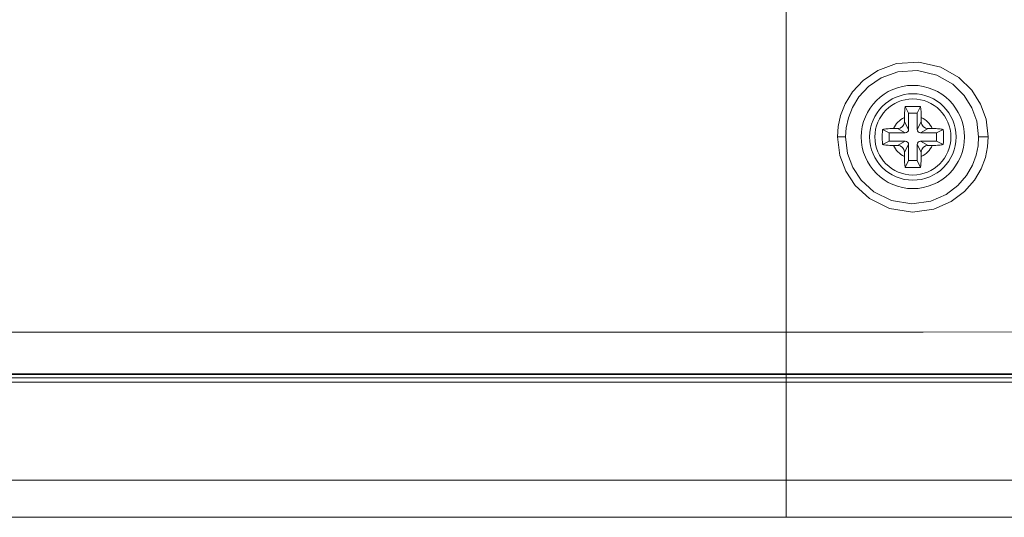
# Model space of a CAD drawing. Header units: millimetres. Extents: x 3925 to 5043, y -86 to 778.
# Tile 125 of 256: x 4359.92 to 4374.49, y -19.54 to -12.18. Entities that reach past the tile are written whole.
import ezdxf

# ---------------------------------------------------------------- set-up
doc = ezdxf.new("R2010")
doc.units = ezdxf.units.MM
doc.header["$LTSCALE"] = 46.255
for name, color, linetype in [('85-1A626G050DXF_CONTINUOUS_LINE', 7, 'CONTINUOUS'), ('H30K-REAR-CODXF_CONTINUOUS_LINE', 7, 'CONTINUOUS'), ('H30K-TOP-COVDXF_CONTINUOUS_LINE', 7, 'CONTINUOUS')]:
    doc.layers.add(name, color=color, linetype=linetype)

msp = doc.modelspace()

# ---------------------------------------------------------------- linework, layer by layer
at = {"layer": '85-1A626G050DXF_CONTINUOUS_LINE', "color": 7, "linetype": 'Continuous', "lineweight": 0}
for p, q in [((4373.0713, -13.5614), (4373.0215, -13.4618)), ((4373.1963, -13.5614), (4373.2462, -13.4618)), ((4373.0088, -13.625), (4373.0088, -13.6864)), ((4373.0713, -13.7989), (4373.0088, -13.6864)), ((4373.1963, -13.5614), (4373.0713, -13.5614)), ((4373.0713, -13.5614), (4373.0713, -13.7989)), ((4373.1963, -13.7989), (4373.1963, -13.5614)), ((4373.1963, -13.7989), (4373.2588, -13.6864)), ((4373.2588, -13.625), (4373.2588, -13.6864)), ((4372.7838, -13.8489), (4372.6842, -13.7991)), ((4372.8474, -13.7864), (4372.9088, -13.7864)), ((4373.0213, -13.8489), (4372.9088, -13.7864)), ((4373.2463, -13.8489), (4373.3588, -13.7864)), ((4373.4203, -13.7864), (4373.3588, -13.7864)), ((4373.4838, -13.8489), (4373.5835, -13.7991)), ((4372.7838, -13.9739), (4372.6842, -14.0237)), ((4373.0213, -13.8489), (4372.7838, -13.8489)), ((4372.7838, -13.8489), (4372.7838, -13.9739)), ((4372.7838, -13.9739), (4373.0213, -13.9739)), ((4373.0213, -13.9739), (4372.9088, -14.0364)), ((4373.4838, -13.8489), (4373.2463, -13.8489)), ((4373.2463, -13.9739), (4373.4838, -13.9739)), ((4373.2463, -13.9739), (4373.3588, -14.0364)), ((4373.4838, -13.9739), (4373.4838, -13.8489)), ((4373.4838, -13.9739), (4373.5835, -14.0237)), ((4372.8474, -14.0364), (4372.9088, -14.0364)), ((4373.0713, -14.0239), (4373.0088, -14.1364)), ((4373.0713, -14.0239), (4373.0713, -14.2614)), ((4373.1963, -14.0239), (4373.2588, -14.1364)), ((4373.1963, -14.2614), (4373.1963, -14.0239)), ((4373.4203, -14.0364), (4373.3588, -14.0364)), ((4373.0088, -14.1978), (4373.0088, -14.1364)), ((4373.0713, -14.2614), (4373.0215, -14.3611)), ((4373.0713, -14.2614), (4373.1963, -14.2614)), ((4373.1963, -14.2614), (4373.2462, -14.3611)), ((4373.2588, -14.1978), (4373.2588, -14.1364))]:
    msp.add_line(p, q, dxfattribs=at)
for points in [[(4373.0088, -13.625), (4373.0094, -13.5894), (4373.011, -13.5548), (4373.0136, -13.5218), (4373.0171, -13.4906), (4373.0215, -13.4618)], [(4373.0215, -13.4618), (4373.0535, -13.46), (4373.0856, -13.4588), (4373.1177, -13.4582), (4373.1499, -13.4582), (4373.1821, -13.4588), (4373.2142, -13.46), (4373.2462, -13.4618)], [(4373.2462, -13.4618), (4373.2516, -13.4982), (4373.2555, -13.5381), (4373.258, -13.5807), (4373.2588, -13.625)], [(4372.6806, -13.9114), (4372.681, -13.8737), (4372.6822, -13.8362), (4372.6842, -13.7991)], [(4372.6842, -13.7991), (4372.6996, -13.7966), (4372.7156, -13.7943), (4372.7322, -13.7924), (4372.7499, -13.7906), (4372.7696, -13.789), (4372.7918, -13.7877), (4372.8176, -13.7868), (4372.8474, -13.7864)], [(4373.4203, -13.7864), (4373.4504, -13.7868), (4373.4763, -13.7878), (4373.4987, -13.7891), (4373.5183, -13.7906), (4373.536, -13.7924), (4373.5524, -13.7944), (4373.5682, -13.7966), (4373.5835, -13.7991)], [(4373.5835, -13.7991), (4373.5855, -13.8362), (4373.5867, -13.8737), (4373.5871, -13.9114)], [(4372.6842, -14.0237), (4372.6822, -13.9866), (4372.681, -13.9492), (4372.6806, -13.9114)], [(4373.5871, -13.9114), (4373.5867, -13.9492), (4373.5855, -13.9866), (4373.5835, -14.0237)], [(4372.8474, -14.0364), (4372.8173, -14.036), (4372.7914, -14.0351), (4372.769, -14.0337), (4372.7494, -14.0322), (4372.7317, -14.0304), (4372.7153, -14.0285), (4372.6995, -14.0262), (4372.6842, -14.0237)], [(4373.5835, -14.0237), (4373.5681, -14.0263), (4373.5521, -14.0285), (4373.5355, -14.0305), (4373.5178, -14.0322), (4373.4981, -14.0338), (4373.4759, -14.0351), (4373.4501, -14.036), (4373.4203, -14.0364)], [(4373.0215, -14.3611), (4373.0161, -14.3246), (4373.0121, -14.2847), (4373.0097, -14.2421), (4373.0088, -14.1978)], [(4373.2588, -14.1978), (4373.2583, -14.2334), (4373.2567, -14.268), (4373.2541, -14.3011), (4373.2506, -14.3322), (4373.2462, -14.3611)], [(4373.2462, -14.3611), (4373.2142, -14.3629), (4373.1821, -14.3641), (4373.1499, -14.3646), (4373.1177, -14.3646), (4373.0856, -14.3641), (4373.0535, -14.3629), (4373.0215, -14.3611)]]:
    msp.add_lwpolyline(points, dxfattribs=at)
msp.add_circle((4373.1338, -13.9114), 0.5625, dxfattribs=at)
for centre, radius, start, end in [((4373.1338, -13.9114), 0.3125, 113.57818, 156.42182), ((4372.9088, -13.6864), 0.1, 270, 0), ((4373.1338, -13.9114), 0.3125, 23.57818, 66.42182), ((4373.3588, -13.6864), 0.1, 180, 270), ((4373.0213, -13.7989), 0.05, 270, 0), ((4373.2463, -13.7989), 0.05, 180, 270), ((4373.0213, -14.0239), 0.05, 0, 90), ((4373.2463, -14.0239), 0.05, 90, 180), ((4373.1338, -13.9114), 0.3125, 203.57818, 246.42182), ((4372.9088, -14.1364), 0.1, 0, 90), ((4373.1338, -13.9114), 0.3125, 293.57818, 336.42182), ((4373.3588, -14.1364), 0.1, 90, 180)]:
    msp.add_arc(centre, radius, start, end, dxfattribs=at)
at = {"layer": 'H30K-REAR-CODXF_CONTINUOUS_LINE', "color": 7, "linetype": 'Continuous', "lineweight": 0}
for p, q in [((4371.2588, -17.4264), (4371.2588, -11.8454)), ((4372.0178, -13.9114), (4372.1379, -13.9114)), ((4374.2486, -13.9114), (4374.1064, -13.9114)), ((4262.3727, -16.7962), (4371.2588, -16.7962)), ((4371.2588, -16.7962), (4373.2838, -16.796)), ((4373.2838, -16.796), (4374.8727, -16.7956)), ((4261.6131, -17.4165), (4371.2588, -17.4166))]:
    msp.add_line(p, q, dxfattribs=at)
for points in [[(4372.0178, -13.9114), (4372.0283, -13.7586), (4372.0641, -13.5942), (4372.1322, -13.4206), (4372.2411, -13.2436), (4372.3994, -13.0737), (4372.6138, -12.927), (4372.89, -12.8259), (4373.2202, -12.8027), (4373.5488, -12.8795), (4373.8154, -13.0317), (4374.0064, -13.2196), (4374.1356, -13.4239), (4374.2168, -13.6477), (4374.2486, -13.9114)], [(4372.1379, -13.9114), (4372.1472, -13.7755), (4372.1788, -13.6294), (4372.2391, -13.475), (4372.3354, -13.3177), (4372.4754, -13.1666), (4372.6651, -13.0364), (4372.9091, -12.9468), (4373.2007, -12.9265), (4373.4905, -12.9951), (4373.7254, -13.1306), (4373.8935, -13.2976), (4374.0072, -13.479), (4374.0784, -13.6775), (4374.1064, -13.9114)], [(4374.2486, -13.9114), (4374.239, -14.0571), (4374.2065, -14.2141), (4374.1444, -14.3806), (4374.0449, -14.5519), (4373.8998, -14.7191), (4373.702, -14.868), (4373.4456, -14.979), (4373.1276, -15.0236), (4372.7858, -14.9684), (4372.4919, -14.8216), (4372.2804, -14.6284), (4372.1394, -14.4166), (4372.052, -14.1849), (4372.0178, -13.9114)], [(4374.1064, -13.9114), (4374.0979, -14.0406), (4374.0694, -14.1799), (4374.0148, -14.3276), (4373.9274, -14.4797), (4373.7997, -14.6282), (4373.6255, -14.7606), (4373.3996, -14.8595), (4373.119, -14.8995), (4372.817, -14.8508), (4372.5573, -14.7205), (4372.3702, -14.5489), (4372.2455, -14.3606), (4372.1681, -14.1546), (4372.1379, -13.9114)], [(4371.2588, -17.4166), (4372.8785, -17.4164), (4374.4536, -17.416), (4375.9809, -17.4158), (4377.3701, -17.4161), (4378.5918, -17.4173), (4379.6311, -17.4185), (4380.4746, -17.4187), (4381.1345, -17.4181), (4381.6446, -17.4171)]]:
    msp.add_lwpolyline(points, dxfattribs=at)
for radius in [0.7635, 0.6394]:
    msp.add_circle((4373.1338, -13.9114), radius, dxfattribs=at)
at = {"layer": 'H30K-TOP-COVDXF_CONTINUOUS_LINE', "color": 7, "linetype": 'Continuous', "lineweight": 0}
for p, q in [((4381.8243, -17.4761), (4250.7297, -17.476)), ((4381.9887, -17.4264), (4251.8629, -17.4264)), ((4371.2588, -17.4264), (4371.2588, -19.5364)), ((4250.0088, -17.5364), (4383.7588, -17.5364)), ((4383.5807, -18.9876), (4250.187, -18.9876)), ((4382.9603, -19.5364), (4250.8074, -19.5364))]:
    msp.add_line(p, q, dxfattribs=at)

doc.saveas('drawing.dxf')
